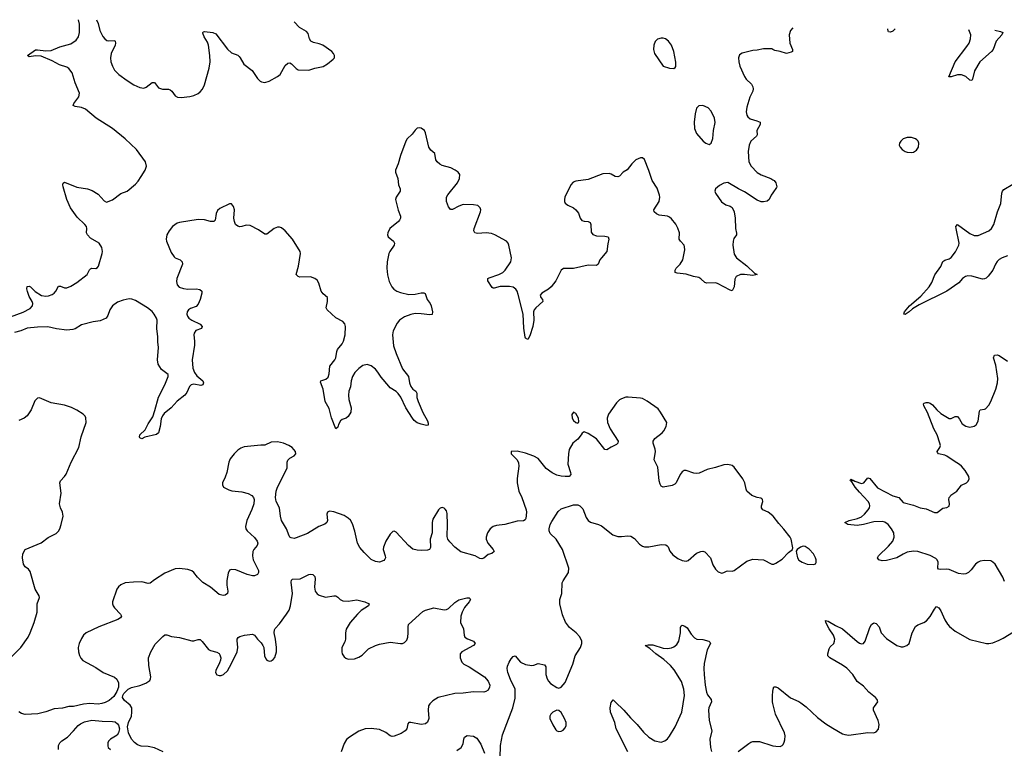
# Model space of a CAD drawing. Header units: inches. Extents: x 1694897 to 1849880, y 907231 to 1017944.
# Tile 65 of 171: x 1732779 to 1742220, y 1010703 to 1017695. Entities that reach past the tile are written whole.
import ezdxf

# ---------------------------------------------------------------- set-up
doc = ezdxf.new("R2010")
doc.units = ezdxf.units.IN
doc.header["$MEASUREMENT"] = 0
doc.layers.add('B7031', color=7, linetype='Continuous')
doc.layers.add('B7041', color=7, linetype='Continuous')

msp = doc.modelspace()

# ---------------------------------------------------------------- linework, layer by layer
at = {"layer": 'B7031', "color": 6}
for points, elevation in [([(1732690, 1014842.9), (1732812.6, 1014887.4), (1732878.2, 1014921.8), (1732902.4, 1014950), (1732904.5, 1014970), (1732898.6, 1014990), (1732870, 1015039.8), (1732855.2, 1015084.8), (1732848.8, 1015111.2), (1732850, 1015135.3), (1732870, 1015137.6), (1732882.8, 1015130), (1732926, 1015086), (1732988.6, 1015048.6), (1733030, 1015041.2), (1733055.8, 1015044.2), (1733090, 1015057.3), (1733110, 1015071.7), (1733125, 1015090), (1733150, 1015137.1), (1733170, 1015136.1), (1733210, 1015121.5), (1733230, 1015121.9), (1733270, 1015136.6), (1733327.6, 1015172.4), (1733424.5, 1015250), (1733446.8, 1015293.2), (1733456.9, 1015303.1), (1733470, 1015308.7), (1733510, 1015307.8), (1733523.7, 1015316.3), (1733533.7, 1015330), (1733569.9, 1015450.1), (1733573.5, 1015470), (1733566.7, 1015510), (1733542.4, 1015550), (1733458.4, 1015598.4), (1733427.7, 1015630), (1733420.7, 1015650), (1733424.1, 1015690), (1733419.1, 1015710), (1733404.3, 1015730), (1733330, 1015800.5), (1733266.4, 1015890), (1733229.4, 1015970.6), (1733195.2, 1016090), (1733192.1, 1016110), (1733195.2, 1016124.8), (1733210, 1016135.3), (1733327.3, 1016087.3), (1733428.5, 1016070), (1733475.1, 1016055.1), (1733530, 1016020.6), (1733590, 1015955.6), (1733610, 1015944.9), (1733670, 1015965.2), (1733750, 1016025.2), (1733810, 1016048.4), (1733890, 1016117.6), (1733915.1, 1016144.9), (1733944.9, 1016190), (1733981, 1016250), (1733994.8, 1016290), (1733986.2, 1016330), (1733899, 1016450), (1733790, 1016552.5), (1733669.8, 1016650), (1733513.6, 1016750), (1733410, 1016837), (1733372.3, 1016852.3), (1733310, 1016860.7), (1733291.3, 1016870), (1733298, 1016890), (1733344.9, 1016955.1), (1733352.7, 1016990), (1733311, 1017090), (1733283, 1017183), (1733250, 1017227.5), (1733230, 1017239.3), (1733161.7, 1017261.7), (1733090, 1017300.5), (1732984, 1017344), (1732931.2, 1017348.8), (1732870, 1017337.2), (1732853, 1017350), (1732930, 1017404.1), (1732950, 1017405.5), (1733030, 1017394.4), (1733081.2, 1017398.8), (1733165.2, 1017434.8), (1733270, 1017463.1), (1733320.7, 1017499.3), (1733342, 1017530), (1733352.6, 1017570), (1733352, 1017650), (1733343.8, 1017694.6)], 900), ([(1733515.1, 1017693), (1733530, 1017658), (1733545.9, 1017590), (1733574.5, 1017534.5), (1733595.5, 1017510), (1733615.3, 1017495.3), (1733630, 1017490.1), (1733690, 1017494.9), (1733694.9, 1017490), (1733698.2, 1017470), (1733695.4, 1017450), (1733656.6, 1017370), (1733648.8, 1017330), (1733653.9, 1017290), (1733668.1, 1017250), (1733689.1, 1017210), (1733729.4, 1017170), (1733809.3, 1017110), (1733871.8, 1017070), (1733930, 1017042.8), (1733970, 1017037.9), (1733993, 1017047), (1734050, 1017092.9), (1734070, 1017091.6), (1734110, 1017041.5), (1734149.4, 1017029.4), (1734206.3, 1017026.3), (1734221.2, 1017021.2), (1734237.7, 1017010), (1734270, 1016964.9), (1734291.9, 1016951.9), (1734327, 1016947), (1734410, 1016956.5), (1734450, 1016967.2), (1734490, 1016986.7), (1734510, 1017002), (1734531.8, 1017028.2), (1734549.4, 1017070.6), (1734595.3, 1017230), (1734604.8, 1017290), (1734603.6, 1017350), (1734589.9, 1017450), (1734579, 1017479), (1734546.4, 1017530), (1734535.9, 1017564.1), (1734535.1, 1017570), (1734542, 1017578), (1734550, 1017580.3), (1734630, 1017572.1), (1734658.5, 1017558.5), (1734770, 1017410.2), (1734810, 1017376.6), (1734870, 1017352.5), (1734882.3, 1017342.3), (1734893.5, 1017330), (1734927.9, 1017267.9), (1735007.8, 1017207.8), (1735058.9, 1017130), (1735083.5, 1017103.5), (1735096.7, 1017096.7), (1735130, 1017091.6), (1735170, 1017104.6), (1735251.8, 1017150), (1735275.1, 1017170), (1735325.4, 1017254.6), (1735350, 1017278), (1735370, 1017279.1), (1735384.9, 1017270), (1735430, 1017224.9), (1735450, 1017213.8), (1735550, 1017211.4), (1735610, 1017230.2), (1735690, 1017246), (1735730, 1017271), (1735784.4, 1017315.6), (1735797.2, 1017330), (1735798.3, 1017350), (1735788.5, 1017370), (1735771.1, 1017390), (1735686.9, 1017450), (1735650, 1017464.4), (1735595.1, 1017475.1), (1735571.3, 1017490), (1735559.2, 1017510), (1735543.6, 1017563.6), (1735530, 1017582.6), (1735461.1, 1017621.1), (1735412, 1017674.9)], 900), ([(1740000, 1017408.8), (1739990, 1017414), (1739910, 1017414.9), (1739850, 1017400.6), (1739810, 1017399.4), (1739706.5, 1017373.5), (1739682.4, 1017357.6), (1739672.7, 1017330), (1739673.4, 1017290), (1739682.9, 1017250), (1739728.2, 1017150), (1739744.8, 1017124.8), (1739796.5, 1017076.5), (1739810.2, 1017050), (1739811.9, 1017030), (1739807.3, 1017010), (1739779.8, 1016950), (1739750, 1016856), (1739744.6, 1016810), (1739750, 1016779.3), (1739761.3, 1016761.3), (1739783.8, 1016743.8), (1739845.5, 1016725.5), (1739878.3, 1016710), (1739879.7, 1016690), (1739847.7, 1016630), (1739850.2, 1016590), (1739844.5, 1016575.5), (1739790.2, 1016530), (1739773.5, 1016490), (1739762.7, 1016430), (1739771.8, 1016330), (1739791.9, 1016290), (1739850, 1016229.3), (1739890, 1016206.7), (1739982, 1016170), (1740000, 1016158.3)], 900), ([(1740000, 1016033.1), (1739983.8, 1016010), (1739964, 1015970), (1739946.2, 1015953.8), (1739910, 1015946), (1739890, 1015948.2), (1739850, 1015962.5), (1739730, 1016042.9), (1739671.6, 1016071.6), (1739570, 1016131.3), (1739530, 1016124.8), (1739490, 1016104.8), (1739450, 1016072.4), (1739443.2, 1016050), (1739450, 1016028.7), (1739507.5, 1015947.5), (1739550, 1015918.2), (1739590, 1015904.1), (1739610, 1015890.9), (1739630.8, 1015850.8), (1739640.7, 1015790), (1739641.3, 1015690), (1739653.5, 1015646.5), (1739651.1, 1015630), (1739626, 1015594), (1739619.6, 1015570), (1739618.4, 1015530), (1739630, 1015445.2), (1739652.6, 1015410), (1739750, 1015332.3), (1739823.4, 1015263.4), (1739850.5, 1015250), (1739810, 1015239.8), (1739730, 1015248.9), (1739691.7, 1015248.3), (1739650.2, 1015230), (1739635.8, 1015204.2), (1739630, 1015129.6), (1739610, 1015093.5), (1739590, 1015099.6), (1739470, 1015164.3), (1739449.2, 1015169.2), (1739367.9, 1015167.9), (1739350, 1015173.5), (1739310, 1015209.2), (1739290, 1015219.4), (1739239.1, 1015230), (1739170, 1015252), (1739081.7, 1015261.7), (1739062.4, 1015270), (1739063.1, 1015290), (1739074.9, 1015310), (1739111.1, 1015350), (1739138.4, 1015390), (1739155.3, 1015484.7), (1739154.9, 1015514.9), (1739150, 1015530.5), (1739114, 1015570), (1739103.2, 1015590), (1739105.5, 1015650), (1739090, 1015695), (1739070, 1015733.7), (1739030, 1015782.6), (1739010, 1015800.2), (1738990, 1015809.4), (1738910, 1015818.1), (1738883.7, 1015830), (1738861.9, 1015850), (1738859.7, 1015870), (1738909.5, 1015950), (1738917.2, 1015990), (1738914.9, 1016010), (1738890, 1016076.8), (1738842.6, 1016150), (1738812.4, 1016247.6), (1738770, 1016352.6), (1738750, 1016369.8), (1738730, 1016369.8), (1738687.9, 1016350), (1738650, 1016311.8), (1738605.1, 1016254.9), (1738566.5, 1016230), (1738530, 1016194.4), (1738513.7, 1016186.3), (1738490, 1016189.9), (1738451.7, 1016211.7), (1738430, 1016217.3), (1738370, 1016216.2), (1738230, 1016160.2), (1738110, 1016145.2), (1738086.1, 1016133.9), (1738063.2, 1016110), (1738006.5, 1015990), (1738001.5, 1015970), (1738003.2, 1015950), (1738010, 1015935.5), (1738035, 1015915), (1738089.6, 1015889.6), (1738112.2, 1015870), (1738137.1, 1015837.1), (1738153.8, 1015790), (1738168.3, 1015768.3), (1738190, 1015760.6), (1738230, 1015757.6), (1738248.6, 1015748.6), (1738256.6, 1015730), (1738257.1, 1015657.1), (1738274, 1015634), (1738310, 1015620.1), (1738390, 1015617.6), (1738422.4, 1015610), (1738429.2, 1015590), (1738417.1, 1015542.9), (1738410.2, 1015470), (1738356.3, 1015410), (1738342.6, 1015390), (1738327.1, 1015350), (1738310, 1015337), (1738230, 1015339.4), (1738090, 1015307.8), (1737993.5, 1015306.5), (1737970.2, 1015290), (1737919, 1015190), (1737874.2, 1015130), (1737851, 1015109), (1737784.2, 1015070), (1737770.2, 1015050), (1737774.9, 1015030), (1737790.3, 1015010), (1737793.7, 1014990), (1737726.7, 1014930), (1737711.1, 1014908.9), (1737706.6, 1014890), (1737707.5, 1014810), (1737697.8, 1014750), (1737670, 1014660.7), (1737650, 1014626.6), (1737630, 1014638), (1737627.2, 1014647.2), (1737613.4, 1014733.4), (1737605.6, 1014870), (1737558.5, 1015058.5), (1737548.4, 1015088.4), (1737535.3, 1015110), (1737510, 1015128.4), (1737474.4, 1015134.4), (1737385.2, 1015134.8), (1737330, 1015116.9), (1737319.9, 1015119.9), (1737310, 1015123.7), (1737266.4, 1015190), (1737267.9, 1015210), (1737281.4, 1015218.6), (1737374.2, 1015250), (1737412.7, 1015270), (1737433.2, 1015290), (1737489.2, 1015370), (1737495.2, 1015410), (1737469.8, 1015529.8), (1737461.1, 1015550), (1737446.6, 1015570), (1737336.3, 1015630), (1737302.6, 1015642.6), (1737250.3, 1015650.3), (1737170, 1015642.8), (1737144.1, 1015650), (1737134.3, 1015670), (1737136.2, 1015690), (1737197.2, 1015850), (1737200.9, 1015870), (1737195.4, 1015890), (1737171.1, 1015910), (1737130, 1015917.9), (1737030, 1015919.6), (1736990, 1015906.4), (1736930, 1015871.9), (1736910, 1015873.7), (1736902.1, 1015882.1), (1736890, 1015899.8), (1736871.1, 1015950), (1736870.7, 1015990), (1736884.8, 1016015.2), (1736975.3, 1016130), (1736995, 1016170), (1736998, 1016210), (1736984.7, 1016230), (1736955.6, 1016250), (1736912.6, 1016272.6), (1736830, 1016295), (1736807.5, 1016307.5), (1736781.5, 1016330), (1736769.9, 1016350), (1736759.3, 1016410), (1736721.7, 1016441.7), (1736701.1, 1016470), (1736669.9, 1016610), (1736659.1, 1016630), (1736630, 1016653.6), (1736610, 1016657.4), (1736590, 1016653), (1736570, 1016634.5), (1736542.7, 1016597.3), (1736494, 1016550), (1736481.5, 1016530), (1736430, 1016392.2), (1736408, 1016310), (1736381, 1016250), (1736383.5, 1016230), (1736405.4, 1016170), (1736410.1, 1016110), (1736426, 1016070), (1736427.3, 1016050), (1736387.9, 1015990), (1736382, 1015970), (1736407.9, 1015867.9), (1736430.1, 1015810), (1736431.6, 1015790), (1736422.2, 1015770), (1736410, 1015757.4), (1736329.3, 1015690), (1736307.7, 1015650), (1736306, 1015630), (1736312.7, 1015610), (1736363.2, 1015570), (1736373.5, 1015550), (1736369, 1015530), (1736326.8, 1015470), (1736317.5, 1015450), (1736301.7, 1015370), (1736298.6, 1015310), (1736305.5, 1015245.5), (1736322.9, 1015183), (1736347.5, 1015130), (1736366.2, 1015110), (1736394.7, 1015090), (1736430, 1015075.5), (1736510, 1015058.5), (1736570, 1015059.7), (1736630, 1015073.7), (1736654.7, 1015074.7), (1736665.9, 1015065.9), (1736685.5, 1015010), (1736715.3, 1014970), (1736724.5, 1014950), (1736736.2, 1014890), (1736732.9, 1014867.1), (1736710, 1014862.1), (1736630, 1014873.6), (1736570, 1014874.2), (1736530, 1014866.7), (1736470, 1014843.6), (1736422, 1014810), (1736397.7, 1014782.3), (1736360.1, 1014710), (1736352.8, 1014670), (1736364.1, 1014564.1), (1736387.5, 1014490), (1736450, 1014345.8), (1736506.4, 1014270), (1736515, 1014210), (1736530, 1014173.7), (1736549.4, 1014149.4), (1736575.9, 1014130), (1736587.3, 1014110), (1736587.3, 1014070), (1736598.5, 1014030), (1736643.8, 1013923.8), (1736690, 1013844), (1736697, 1013823), (1736695.6, 1013804.4), (1736678, 1013802), (1736630, 1013811.8), (1736590, 1013827.7), (1736561.6, 1013850), (1736544.6, 1013870), (1736481, 1013970), (1736433.3, 1014073.3), (1736409.1, 1014109.1), (1736388.2, 1014128.2), (1736330, 1014163.5), (1736316.9, 1014176.9), (1736243.7, 1014263.7), (1736213.2, 1014313.2), (1736190, 1014339.8), (1736150, 1014372.6), (1736110, 1014386.6), (1736070, 1014374.7), (1736030, 1014347.6), (1735993, 1014310), (1735969.4, 1014270.6), (1735956.4, 1014230), (1735950.7, 1014170.7), (1735936.4, 1014130), (1735930.8, 1014090), (1735933.8, 1014050), (1735958.7, 1013970), (1735953.2, 1013930), (1735930, 1013885.7), (1735910, 1013870.9), (1735870, 1013857.7), (1735854.3, 1013845.7), (1735834.6, 1013810), (1735830, 1013784), (1735810, 1013769.6), (1735770, 1013874.3), (1735744.9, 1013964.9), (1735708.4, 1014030), (1735687.2, 1014150), (1735664.2, 1014215.8), (1735666, 1014230), (1735714.7, 1014245.3), (1735735.6, 1014264.4), (1735744.8, 1014295.2), (1735754.2, 1014370), (1735799.7, 1014430), (1735808.9, 1014450), (1735819.3, 1014510), (1735827.2, 1014530), (1735870, 1014585.4), (1735882.5, 1014610), (1735899.4, 1014670), (1735901.7, 1014750), (1735897, 1014777), (1735878.8, 1014798.8), (1735810, 1014832.9), (1735726.4, 1014910), (1735717.8, 1014930), (1735729.8, 1014990), (1735729.8, 1015029.8), (1735690, 1015062.7), (1735670.7, 1015090), (1735646.4, 1015166.4), (1735630, 1015195.6), (1735610, 1015212.2), (1735568.2, 1015228.2), (1735464.8, 1015224.8), (1735448.7, 1015230), (1735430.6, 1015250), (1735450.9, 1015330), (1735470.8, 1015450), (1735467.8, 1015470), (1735394.1, 1015590), (1735324.2, 1015670), (1735290, 1015697.1), (1735270, 1015703.4), (1735250, 1015702.6), (1735219.8, 1015690), (1735150, 1015636.5), (1735130, 1015635.9), (1735070, 1015678), (1734990, 1015720.2), (1734950, 1015723.9), (1734910, 1015708.7), (1734890, 1015707.9), (1734870, 1015714.4), (1734849.7, 1015729.7), (1734837.4, 1015757.4), (1734833.5, 1015790), (1734837.2, 1015870), (1734830, 1015902.9), (1734810, 1015926.9), (1734790, 1015928.3), (1734698, 1015882), (1734676.2, 1015863.8), (1734664.1, 1015835.9), (1734654, 1015770), (1734640.4, 1015759.6), (1734610, 1015757.3), (1734550, 1015774.5), (1734490, 1015776.7), (1734310, 1015747.2), (1734290, 1015740.5), (1734244, 1015710), (1734210.8, 1015670), (1734189.5, 1015630), (1734182.1, 1015590), (1734185, 1015570), (1734230, 1015460.3), (1734259.2, 1015419.2), (1734270.4, 1015410), (1734316.9, 1015390), (1734335.3, 1015370), (1734339.1, 1015350), (1734285.2, 1015210), (1734282.7, 1015182.7), (1734290.3, 1015150), (1734309.5, 1015129.5), (1734350, 1015114.2), (1734390, 1015109.5), (1734470, 1015113.5), (1734504.9, 1015104.9), (1734524.5, 1015090), (1734524.8, 1015070), (1734509.1, 1015010), (1734490, 1014963.7), (1734470, 1014943.2), (1734417.1, 1014922.9), (1734396.9, 1014910), (1734385.1, 1014890), (1734383, 1014870), (1734387.2, 1014850), (1734400.7, 1014830), (1734430.1, 1014810.1), (1734510, 1014771.3), (1734528, 1014750), (1734522.4, 1014730), (1734469.2, 1014710.8), (1734452, 1014688), (1734448.8, 1014670), (1734455.8, 1014610), (1734455.3, 1014570), (1734432.8, 1014430), (1734439.3, 1014350), (1734454, 1014310), (1734477.7, 1014277.7), (1734534.6, 1014230), (1734540.9, 1014210), (1734534.6, 1014190), (1734516.3, 1014183.7), (1734450, 1014196.3), (1734421.7, 1014190), (1734406, 1014173.9), (1734381.8, 1014118.2), (1734361, 1014090), (1734290, 1014033.5), (1734232.9, 1013970), (1734164.6, 1013915.4), (1734147.3, 1013892.7), (1734134.6, 1013865.4), (1734125.9, 1013790), (1734110, 1013728.8), (1734090, 1013714.2), (1733978, 1013690), (1733950, 1013674), (1733930, 1013680.7), (1733927, 1013690), (1733931.1, 1013710), (1733982, 1013758), (1734010, 1013816.5), (1734054.9, 1013885.1), (1734075.8, 1013944.2), (1734110, 1014072.5), (1734169.6, 1014190), (1734203.6, 1014270), (1734201.8, 1014290), (1734139.2, 1014339.2), (1734105.3, 1014390), (1734099.2, 1014430), (1734109.9, 1014550.1), (1734103.7, 1014603.7), (1734104.6, 1014650), (1734094.3, 1014730), (1734096.9, 1014810), (1734091.7, 1014830), (1734069.5, 1014870), (1734050, 1014893.1), (1734003.6, 1014930), (1733890, 1014999.1), (1733854.3, 1015014.3), (1733830, 1015015.3), (1733770, 1015004.5), (1733717.5, 1014982.5), (1733670, 1014947.4), (1733642.9, 1014910), (1733624.7, 1014855.3), (1733608, 1014830), (1733550, 1014804.7), (1733483.8, 1014796.2), (1733372.7, 1014767.3), (1733310, 1014727.6), (1733290, 1014720.9), (1733230, 1014715.5), (1733131.2, 1014728.8), (1733050, 1014745.7), (1732950, 1014745.2), (1732850, 1014733.6), (1732790, 1014709.5), (1732730, 1014693.5)], 900), ([(1732670, 1011552.7), (1732790.2, 1011669.8), (1732860.5, 1011770), (1732880.3, 1011810), (1732916.7, 1011910), (1732946.4, 1012010), (1732947, 1012090), (1732969.7, 1012149.7), (1732965.9, 1012165.9), (1732928.4, 1012230), (1732879.3, 1012399.3), (1732862, 1012422), (1732830, 1012443.7), (1732815, 1012470), (1732806.1, 1012530), (1732808.8, 1012570), (1732830, 1012610.1), (1732985.2, 1012674.8), (1733053.5, 1012726.5), (1733130, 1012765.8), (1733150, 1012787.4), (1733162.6, 1012810), (1733177.7, 1012850), (1733196.5, 1012930), (1733190.7, 1012970), (1733170.9, 1013010.9), (1733161.5, 1013050), (1733175, 1013150), (1733162.7, 1013250), (1733171.2, 1013270), (1733209.8, 1013310.2), (1733225.5, 1013334.5), (1733273.6, 1013450), (1733346.2, 1013590), (1733368.8, 1013691.2), (1733416.8, 1013830), (1733413.4, 1013873.4), (1733406, 1013890), (1733388, 1013910), (1733328, 1013948), (1733274.1, 1013974.1), (1733210, 1013996.3), (1733079.5, 1014019.5), (1732970, 1014067), (1732950, 1014063.7), (1732924.3, 1014035.7), (1732890.2, 1013950), (1732850, 1013892.2), (1732822, 1013870), (1732770, 1013848.3)], 1000), ([(1740000, 1012932.3), (1739954.6, 1012970), (1739905.9, 1012990), (1739893.2, 1013010), (1739893.3, 1013030), (1739904.5, 1013070), (1739902, 1013090), (1739896.4, 1013096.4), (1739884.1, 1013104.1), (1739849.3, 1013110), (1739798, 1013130), (1739752.3, 1013170), (1739744, 1013190), (1739733.2, 1013250), (1739713.6, 1013290), (1739630, 1013400.3), (1739610, 1013417.2), (1739570, 1013427), (1739530, 1013422.2), (1739450, 1013396.5), (1739370, 1013378.8), (1739295.3, 1013344.7), (1739270, 1013340.2), (1739243.3, 1013343.3), (1739170, 1013369.8), (1739150, 1013367.6), (1739130, 1013354.7), (1739111.2, 1013330), (1739074.3, 1013250), (1739062.1, 1013237.9), (1739034.5, 1013225.5), (1738950, 1013208.3), (1738930, 1013218), (1738918.8, 1013238.8), (1738910.5, 1013270), (1738899.3, 1013399.3), (1738862.4, 1013470), (1738876.5, 1013550), (1738873.7, 1013573.7), (1738851.6, 1013630), (1738852.7, 1013650), (1738870, 1013676.2), (1738938, 1013730), (1738956.4, 1013750), (1738976.2, 1013790), (1738982.9, 1013830), (1738923.5, 1013930), (1738900.3, 1013960.3), (1738794.9, 1014034.9), (1738750, 1014058.3), (1738730, 1014063.5), (1738613.9, 1014073.9), (1738590, 1014071), (1738550, 1014057.6), (1738530, 1014046.2), (1738502, 1014018), (1738425.7, 1013910), (1738410.9, 1013870), (1738415.1, 1013830), (1738441.1, 1013770), (1738516.1, 1013650), (1738514.5, 1013630), (1738500.8, 1013619.2), (1738450, 1013593.1), (1738410, 1013565.7), (1738390, 1013568.9), (1738310, 1013671.3), (1738230, 1013725.3), (1738190, 1013740.7), (1738172, 1013728), (1738163.1, 1013710), (1738130.3, 1013670), (1738081.3, 1013630), (1738048.8, 1013571.2), (1738040.6, 1013530), (1738036.1, 1013430), (1738061.6, 1013350), (1738063.5, 1013330), (1738047.3, 1013312.7), (1738010.1, 1013309.9), (1737970, 1013315.5), (1737930, 1013325.5), (1737885.4, 1013345.4), (1737828.5, 1013388.6), (1737750, 1013483.1), (1737710, 1013507.1), (1737630, 1013536), (1737550, 1013554.7), (1737492, 1013550), (1737490.8, 1013530), (1737550.2, 1013470.2), (1737563.2, 1013443.2), (1737566, 1013410), (1737547.7, 1013292.3), (1737547.4, 1013250), (1737566.4, 1013170), (1737594, 1013110), (1737636.6, 1012990), (1737639, 1012970), (1737631.3, 1012908.7), (1737624.6, 1012895.4), (1737610, 1012886), (1737550, 1012883.2), (1737430, 1012852), (1737350, 1012840.8), (1737319.5, 1012830), (1737290.6, 1012809.4), (1737263, 1012770), (1737253.3, 1012730), (1737253.1, 1012710), (1737267.4, 1012670), (1737320.1, 1012610), (1737329.3, 1012590), (1737306.9, 1012573.1), (1737270, 1012561.3), (1737230, 1012528.2), (1737210, 1012520.4), (1737190, 1012525.6), (1737145.4, 1012550), (1737010, 1012587.2), (1736950, 1012632), (1736903.2, 1012683.2), (1736884.8, 1012710), (1736876.5, 1012736.5), (1736881.9, 1012850), (1736876.7, 1012956.7), (1736870, 1012980.5), (1736858.1, 1012998.1), (1736850, 1013007.1), (1736830, 1013014.7), (1736810, 1013008.2), (1736793.1, 1012990), (1736739.6, 1012900.4), (1736733, 1012870), (1736733.9, 1012770), (1736715.1, 1012710), (1736718.6, 1012630), (1736708.6, 1012611.4), (1736690, 1012605.6), (1736630, 1012600.2), (1736590, 1012603.1), (1736550, 1012615.3), (1736508.5, 1012648.6), (1736390, 1012778.4), (1736370, 1012786.4), (1736356.5, 1012783.5), (1736330, 1012758.7), (1736290, 1012689.7), (1736266.6, 1012633.4), (1736263.9, 1012610), (1736282, 1012550), (1736285.3, 1012530), (1736281.5, 1012518.5), (1736270, 1012504.3), (1736230, 1012490.4), (1736190, 1012497), (1736150, 1012514.9), (1736080.4, 1012580.4), (1736039.5, 1012630), (1736017.4, 1012670), (1735992.1, 1012787.9), (1735970, 1012856), (1735950, 1012893.2), (1735930, 1012912), (1735890, 1012937.9), (1735790, 1012973.2), (1735750, 1012977.3), (1735728.9, 1012970), (1735724.5, 1012950), (1735731.8, 1012890), (1735723.8, 1012870), (1735705.8, 1012854.2), (1735647.7, 1012830), (1735537.2, 1012762.8), (1735430, 1012722.1), (1735410, 1012717.6), (1735382, 1012722), (1735369.4, 1012729.4), (1735361.8, 1012741.8), (1735338.7, 1012810), (1735289.1, 1012890), (1735278.2, 1012930), (1735269.5, 1013009.5), (1735238.7, 1013070), (1735232.3, 1013110), (1735238.5, 1013170), (1735251.3, 1013208.7), (1735343, 1013390), (1735343.5, 1013450), (1735350.6, 1013469.4), (1735370, 1013487.7), (1735409.8, 1013510), (1735425.3, 1013530), (1735423.9, 1013550), (1735391, 1013590), (1735358.7, 1013610), (1735310, 1013630.7), (1735250, 1013642.9), (1735190, 1013642.2), (1735130, 1013610.8), (1735090, 1013613.3), (1734930, 1013594.6), (1734897.8, 1013582.2), (1734870, 1013562.6), (1734834.9, 1013530), (1734798.4, 1013481.6), (1734784.9, 1013450), (1734763.9, 1013350), (1734750, 1013305.2), (1734724.9, 1013250), (1734723.1, 1013230), (1734733, 1013210), (1734783.4, 1013183.4), (1734813.4, 1013173.4), (1734910, 1013164.2), (1734969.6, 1013149.6), (1735004.4, 1013130), (1735020.7, 1013110), (1735027, 1013090), (1735025.5, 1013050), (1735005.9, 1012994.1), (1734957.6, 1012890), (1734945.4, 1012830), (1734948.2, 1012810), (1734959, 1012790), (1735030, 1012726.4), (1735056.8, 1012690), (1735061.4, 1012670), (1735056.3, 1012650), (1735023.8, 1012610), (1735013.7, 1012590), (1735010.1, 1012550), (1735018.6, 1012510), (1735067.9, 1012410), (1735069.3, 1012390), (1735060.2, 1012370), (1735030, 1012356.7), (1735010, 1012357.4), (1734959.7, 1012370), (1734850, 1012414), (1734810, 1012420.3), (1734790, 1012413), (1734776.9, 1012383.1), (1734765.6, 1012314.4), (1734765.5, 1012270), (1734774.5, 1012210), (1734772.3, 1012190), (1734750, 1012170.9), (1734731.1, 1012168.9), (1734690, 1012177.9), (1734608.3, 1012250), (1734534.3, 1012294.3), (1734484.4, 1012344.4), (1734450, 1012389.8), (1734430, 1012405.2), (1734390, 1012417.8), (1734311.2, 1012428.8), (1734270, 1012424.2), (1734170, 1012383.7), (1734070, 1012318.4), (1734030, 1012286.6), (1734010, 1012284.9), (1733950, 1012299.1), (1733870, 1012298.4), (1733790, 1012290.5), (1733750, 1012272.1), (1733727.4, 1012252.6), (1733710, 1012229.7), (1733667.9, 1012110), (1733668.6, 1012090), (1733676.6, 1012070), (1733689.4, 1012050), (1733744.8, 1011990), (1733753.6, 1011970), (1733745.1, 1011954.9), (1733719.5, 1011940.5), (1733537.6, 1011870), (1733415, 1011810), (1733390.9, 1011789.1), (1733370, 1011756.8), (1733349, 1011710), (1733338.9, 1011670), (1733342, 1011630), (1733353.4, 1011593.4), (1733366.4, 1011566.4), (1733385.3, 1011545.3), (1733510, 1011479.7), (1733578, 1011430), (1733686.6, 1011386.6), (1733710, 1011365.5), (1733726.3, 1011330), (1733727.7, 1011290), (1733711.5, 1011248.5), (1733680.7, 1011199.3), (1733638.2, 1011161.8), (1733598.9, 1011141.1), (1733567.3, 1011132.7), (1733530, 1011125.7), (1733450, 1011133.3), (1733390, 1011127.2), (1733295.1, 1011104.9), (1733250, 1011103.1), (1733190, 1011088.3), (1733110, 1011081), (1733030, 1011051.9), (1732952.6, 1011032.6), (1732830, 1011026.2), (1732797.7, 1011037.7), (1732770, 1011054.5)], 1000), ([(1737387.1, 1010612.9), (1737389, 1010730), (1737408.2, 1010831.8), (1737506.9, 1011090), (1737530, 1011184.9), (1737529.2, 1011270), (1737484.4, 1011364.4), (1737459.9, 1011430), (1737452.2, 1011470), (1737455.2, 1011490), (1737470.8, 1011529.2), (1737490, 1011561.4), (1737510, 1011583.6), (1737530, 1011589.5), (1737580.7, 1011530), (1737630, 1011507.4), (1737690, 1011498.8), (1737710, 1011501), (1737750, 1011515.3), (1737810, 1011505.3), (1737824.5, 1011484.5), (1737823.4, 1011410), (1737835.6, 1011370), (1737850, 1011345.8), (1737870, 1011325), (1737930, 1011287.6), (1737950, 1011279.5), (1737970, 1011290.3), (1738010, 1011334.7), (1738083.4, 1011510), (1738106.3, 1011590), (1738156.5, 1011670), (1738169.9, 1011710), (1738169.2, 1011730), (1738150, 1011772.4), (1738114.6, 1011810), (1738050, 1011862.5), (1738013, 1011913), (1737983, 1011983), (1737958.3, 1012090), (1737956.6, 1012130), (1737976.6, 1012190), (1737980.9, 1012290), (1737989.7, 1012310.3), (1738041.9, 1012390), (1738044.5, 1012430), (1737983.5, 1012610), (1737921.9, 1012710), (1737865.3, 1012765.3), (1737855.5, 1012790), (1737854.6, 1012810), (1737864.5, 1012850), (1737880.1, 1012879.9), (1737943.6, 1012976.4), (1737970, 1013000.8), (1738090, 1013040.5), (1738130, 1013039), (1738150, 1013031.1), (1738180.2, 1013000.2), (1738210, 1012916.5), (1738230, 1012887.8), (1738252.4, 1012872.4), (1738330, 1012850.1), (1738357.1, 1012837.2), (1738466.3, 1012750), (1738515.4, 1012735.4), (1738550, 1012735.1), (1738610, 1012742.8), (1738637.6, 1012737.6), (1738675.6, 1012715.6), (1738722.1, 1012662.2), (1738750, 1012642.8), (1738770, 1012635.7), (1738810, 1012636.2), (1738930, 1012659.5), (1738974.1, 1012654.1), (1738987.3, 1012647.3), (1738996.1, 1012636.1), (1739013.9, 1012593.9), (1739040.4, 1012560.4), (1739090, 1012522.9), (1739130, 1012504.5), (1739170, 1012498.9), (1739190, 1012505.5), (1739270, 1012574.9), (1739311.4, 1012591.4), (1739330, 1012594.6), (1739349.8, 1012589.8), (1739402.3, 1012530), (1739424.4, 1012464.4), (1739450, 1012422.2), (1739477, 1012397), (1739510, 1012384.6), (1739530, 1012389.1), (1739556.5, 1012403.6), (1739570, 1012406.3), (1739610, 1012401.3), (1739630, 1012408.8), (1739750, 1012497.4), (1739810, 1012519.2), (1739910, 1012511.2), (1739990, 1012469.5), (1740000, 1012470.1)], 1000), ([(1734154, 1010670), (1734070, 1010708.3), (1734010, 1010719.1), (1733944.1, 1010724.1), (1733910, 1010735.6), (1733878.5, 1010758.5), (1733851.4, 1010791.4), (1733822.4, 1010850), (1733812.7, 1010910), (1733822, 1010950), (1733849.7, 1011010), (1733855.4, 1011050), (1733852.8, 1011090), (1733838.4, 1011118.4), (1733782.3, 1011162.3), (1733764.5, 1011190), (1733767.3, 1011210), (1733778.7, 1011230), (1733819.6, 1011270), (1733852.3, 1011287.7), (1733930, 1011306.4), (1733990, 1011328.7), (1734025.9, 1011354.1), (1734033.7, 1011370), (1734035.4, 1011390), (1734016.9, 1011496.9), (1734015.1, 1011570), (1734034.9, 1011630), (1734077.2, 1011702.8), (1734150, 1011777.3), (1734170, 1011790.7), (1734190, 1011791.8), (1734235, 1011775), (1734310, 1011765.1), (1734430, 1011733.8), (1734450, 1011734.6), (1734490, 1011748), (1734510, 1011746.7), (1734530, 1011728.2), (1734590, 1011651.3), (1734610, 1011641.8), (1734670, 1011626.2), (1734691.5, 1011611.5), (1734699.4, 1011599.4), (1734707.1, 1011570), (1734703.6, 1011550), (1734695.8, 1011524.2), (1734658.7, 1011450), (1734656.4, 1011430), (1734670, 1011408.5), (1734690, 1011402.6), (1734710, 1011403.1), (1734732, 1011410), (1734770, 1011448), (1734810, 1011516.3), (1734863.5, 1011630), (1734871.6, 1011670), (1734863.3, 1011736.7), (1734864.5, 1011750), (1734873.8, 1011766.2), (1734890, 1011776.3), (1734934.5, 1011790), (1735010, 1011798.6), (1735031.6, 1011790), (1735059.4, 1011750), (1735094.7, 1011714.7), (1735111, 1011691), (1735119.8, 1011670), (1735126.5, 1011590), (1735140.5, 1011560.5), (1735150, 1011548.1), (1735170, 1011540.2), (1735190, 1011543.2), (1735210, 1011556.1), (1735224.3, 1011575.7), (1735239.9, 1011630), (1735240.5, 1011670), (1735231.3, 1011750), (1735218.1, 1011810), (1735220.9, 1011839.1), (1735227, 1011853), (1735270, 1011897.4), (1735338.3, 1011990), (1735361.9, 1012030), (1735375.9, 1012070), (1735393.5, 1012190), (1735381.5, 1012298.5), (1735384.8, 1012315.1), (1735394.1, 1012325.9), (1735469.5, 1012330.5), (1735550, 1012370.6), (1735570, 1012373.8), (1735590, 1012370.1), (1735609.4, 1012350), (1735613.1, 1012330), (1735606.8, 1012250), (1735611.4, 1012211.4), (1735630, 1012186.7), (1735650, 1012173.7), (1735710, 1012154.6), (1735790, 1012166.3), (1735810, 1012164.8), (1735830, 1012154), (1735851.4, 1012130), (1735878.1, 1012118.1), (1735930, 1012116.1), (1736010, 1012128.2), (1736087.2, 1012107.2), (1736130.3, 1012090), (1736122.7, 1012070), (1736053.8, 1012026.2), (1736017.2, 1011990), (1735948.4, 1011910), (1735910, 1011845.1), (1735901.6, 1011810), (1735901.7, 1011750), (1735895, 1011725), (1735869.3, 1011670), (1735867.1, 1011630), (1735872.2, 1011610), (1735890, 1011581.1), (1735907.7, 1011567.7), (1735930, 1011559.1), (1735990, 1011562.2), (1736030, 1011576.8), (1736062.4, 1011597.6), (1736123.8, 1011656.2), (1736190, 1011689), (1736230, 1011703.4), (1736330, 1011721.7), (1736430, 1011708.8), (1736450, 1011710.1), (1736470, 1011718.3), (1736490, 1011739.1), (1736500.4, 1011770), (1736504.9, 1011810), (1736502.6, 1011870), (1736507.7, 1011890), (1736644.2, 1012015.8), (1736670, 1012027.9), (1736750, 1012051.3), (1736848.5, 1012031.5), (1736870, 1012033.8), (1736890, 1012044.1), (1736950, 1012101.3), (1736990, 1012126.6), (1737066.2, 1012146.2), (1737087.4, 1012147.4), (1737098.2, 1012138.2), (1737100.2, 1012130), (1737090.1, 1012110), (1737045.2, 1012054.8), (1737020.8, 1012010), (1737008.3, 1011970), (1737005.8, 1011910), (1737034, 1011850), (1737041.4, 1011790), (1737048.7, 1011770), (1737072.1, 1011752.1), (1737130, 1011730.8), (1737145.8, 1011710), (1737130.2, 1011690), (1737018.6, 1011630), (1737002.7, 1011610), (1737002.6, 1011570), (1737017.4, 1011530), (1737036.4, 1011510), (1737090, 1011484.6), (1737236.9, 1011390), (1737270, 1011347.8), (1737285.9, 1011310), (1737285.1, 1011290), (1737270, 1011259.8), (1737250, 1011246.6), (1737230, 1011241.3), (1737130, 1011246), (1737030, 1011231.3), (1736950, 1011228.3), (1736790, 1011191.4), (1736740, 1011160), (1736710.2, 1011130), (1736698.8, 1011110), (1736694.4, 1011070), (1736702.4, 1010990), (1736690, 1010952.6), (1736670, 1010938.2), (1736630, 1010932.2), (1736530, 1010950.9), (1736510.4, 1010949.6), (1736500.7, 1010939.3), (1736490.2, 1010890), (1736476.5, 1010870), (1736435.2, 1010844.8), (1736370, 1010819), (1736350, 1010815.3), (1736330, 1010821.2), (1736290, 1010853.4), (1736230, 1010884.6), (1736150, 1010893), (1736090, 1010889.9), (1736030, 1010867.9), (1735942.8, 1010810), (1735913.1, 1010786.9), (1735890, 1010749.7), (1735860.1, 1010670)], 1000), ([(1738609, 1010670), (1738499.7, 1010890), (1738483.9, 1010950), (1738444.5, 1011050), (1738440.9, 1011090), (1738450, 1011144), (1738470, 1011166.7), (1738490, 1011150.2), (1738570.7, 1011070), (1738635.5, 1010995.5), (1738700.1, 1010930), (1738759.2, 1010859.2), (1738810.2, 1010810), (1738870, 1010774.4), (1738930, 1010760.7), (1738966, 1010774), (1738990, 1010793.7), (1739010, 1010819.4), (1739063.5, 1010910), (1739127.3, 1011050), (1739154.3, 1011210), (1739148.2, 1011270), (1739123.8, 1011343.8), (1739055, 1011455), (1739018.1, 1011498.1), (1738956.2, 1011556.2), (1738879, 1011610), (1738822.2, 1011662.2), (1738777.2, 1011690), (1738803.9, 1011696.1), (1738850, 1011696.2), (1738950, 1011664.1), (1738990, 1011659.5), (1739030, 1011667.3), (1739050, 1011677.6), (1739080.1, 1011699.9), (1739099, 1011730), (1739113.5, 1011810), (1739116.6, 1011863.4), (1739121.8, 1011878.2), (1739130, 1011883.6), (1739155.9, 1011875.9), (1739178, 1011858), (1739218.4, 1011798.4), (1739250, 1011761.6), (1739271.5, 1011751.5), (1739330, 1011745.6), (1739386.8, 1011730), (1739399, 1011719), (1739403.1, 1011710), (1739371.1, 1011648.9), (1739343.6, 1011516.4), (1739339, 1011470), (1739341.3, 1011410), (1739351, 1011310), (1739363.3, 1011243.3), (1739375.1, 1011215.1), (1739407.8, 1011170), (1739412.4, 1011150), (1739387.2, 1011092.8), (1739384.7, 1011070), (1739391.3, 1010970), (1739415.3, 1010870), (1739395.7, 1010790), (1739401.2, 1010710), (1739412.1, 1010672)], 900), ([(1740000, 1011134.5), (1739996.1, 1011150), (1739995.8, 1011210), (1740000, 1011246.9)], 900), ([(1733150.6, 1010690), (1733151.1, 1010730), (1733164.1, 1010755.9), (1733184.3, 1010775.7), (1733236.8, 1010810), (1733295.8, 1010870), (1733338.1, 1010921.9), (1733360.7, 1010939.3), (1733401.7, 1010958.3), (1733470, 1010973.8), (1733570, 1010963.2), (1733670, 1010960.8), (1733695.8, 1010955.8), (1733718.2, 1010938.2), (1733726.1, 1010926.1), (1733736.5, 1010890), (1733727.9, 1010850), (1733713.4, 1010830), (1733650, 1010790.6), (1733630, 1010771.6), (1733623, 1010757), (1733623, 1010723), (1733628.7, 1010710), (1733650, 1010692.8)], 1000), ([(1736970, 1010683.2), (1737011.9, 1010710), (1737030, 1010744.6), (1737036.9, 1010790), (1737044.4, 1010810), (1737070, 1010826.9), (1737130, 1010820.1), (1737161.4, 1010801.4), (1737201.8, 1010741.8), (1737237, 1010657)], 1000), ([(1739667.2, 1010672.8), (1739770, 1010750.3), (1739790, 1010762.3), (1739810, 1010767.6), (1739873, 1010767), (1739990, 1010729.2), (1740000, 1010727.4)], 900)]:
    msp.add_lwpolyline(points, dxfattribs=dict(at, elevation=elevation))
for points, elevation in [([(1738930, 1017518), (1738893.5, 1017506.5), (1738873.4, 1017486.6), (1738859.1, 1017450), (1738855, 1017410), (1738866.8, 1017370), (1738950, 1017249.1), (1739010, 1017227.8), (1739050, 1017225.5), (1739065.1, 1017234.9), (1739070, 1017244.7), (1739071.9, 1017288.1), (1739051.3, 1017390), (1739028, 1017450), (1738998.5, 1017490), (1738970, 1017510.9), (1738950, 1017517.6)], 900), ([(1739330, 1016870.6), (1739291.1, 1016868.9), (1739270, 1016845.6), (1739254.7, 1016790), (1739244.6, 1016710), (1739250.2, 1016650), (1739270, 1016602), (1739333.1, 1016530), (1739357.1, 1016510), (1739390, 1016496.5), (1739410, 1016510.4), (1739424.2, 1016555.8), (1739432.5, 1016630), (1739447.6, 1016707.6), (1739442.2, 1016750), (1739410, 1016817.4), (1739381.7, 1016850)], 900), ([(1738090, 1013929.3), (1738072.7, 1013907.3), (1738076.5, 1013870), (1738090, 1013848.7), (1738110, 1013830.4), (1738130, 1013823.8), (1738138, 1013830), (1738140.1, 1013839.9), (1738135.8, 1013870), (1738110, 1013914.7)], 1000), ([(1737930, 1011069.8), (1737892, 1011050), (1737871.4, 1011030), (1737863.5, 1011010), (1737863.5, 1010990), (1737890, 1010927), (1737920.2, 1010880.2), (1737930, 1010870.3), (1737950, 1010864.9), (1737970, 1010866.7), (1737990, 1010877), (1738010, 1010898), (1738017.8, 1010922.2), (1738017.3, 1010950), (1738004.2, 1010990), (1737970, 1011047.2), (1737950, 1011066)], 1000)]:
    msp.add_lwpolyline(points, close=True, dxfattribs=dict(at, elevation=elevation))
at = {"layer": 'B7041', "color": 6}
for points, elevation in [([(1740191.7, 1017617.9), (1740169.6, 1017590), (1740158.1, 1017550), (1740164.7, 1017470), (1740188.1, 1017410), (1740189.1, 1017390), (1740177.8, 1017382.2), (1740130, 1017370.9), (1740070, 1017389.9), (1740019, 1017399), (1740000, 1017408.8)], 900), ([(1741174.3, 1017606), (1741150, 1017583.4), (1741130, 1017573.3), (1741110, 1017577.6), (1741104.8, 1017584.8), (1741103, 1017606.8)], 900), ([(1742129, 1017594.4), (1742130, 1017593.7), (1742182.7, 1017582.7), (1742204.6, 1017570), (1742195, 1017550), (1742141.6, 1017490), (1742111.7, 1017410), (1742098.4, 1017390), (1741984.1, 1017290), (1741935.3, 1017204.7), (1741914.8, 1017125.2), (1741907.6, 1017112.4), (1741890, 1017113.6), (1741849.9, 1017149.9), (1741810, 1017165.1), (1741770, 1017165.1), (1741710, 1017146.2), (1741687, 1017147), (1741749.1, 1017290.9), (1741862, 1017438), (1741881.7, 1017470), (1741897.1, 1017510), (1741897.7, 1017550), (1741880.1, 1017597.4)], 900), ([(1740000, 1016158.3), (1740012.7, 1016150), (1740028.7, 1016130), (1740038, 1016090), (1740035.8, 1016084.2), (1740000, 1016033.1)], 900), ([(1742250, 1015429.4), (1742198.4, 1015410), (1742170, 1015392.8), (1742150, 1015373.8), (1742134.1, 1015350), (1742108.8, 1015290), (1742066.7, 1015233.3), (1742045.6, 1015214.4), (1742030, 1015207), (1742010, 1015205.6), (1741910, 1015234), (1741870, 1015235.9), (1741849.4, 1015230.6), (1741819.2, 1015210), (1741783.1, 1015170), (1741670, 1015090.7), (1741402.9, 1014957.1), (1741341, 1014919), (1741307.7, 1014890), (1741270, 1014865), (1741257, 1014870), (1741263.2, 1014890), (1741312.3, 1014950), (1741418.2, 1015041.8), (1741499.1, 1015130), (1741526.5, 1015173.5), (1741554.4, 1015245.6), (1741610, 1015324.9), (1741630, 1015373.4), (1741650, 1015388.3), (1741690, 1015400.5), (1741710, 1015413.1), (1741753.2, 1015466.8), (1741783.5, 1015530), (1741787.2, 1015550), (1741757.3, 1015690), (1741756, 1015710), (1741770, 1015728.7), (1741890, 1015642.2), (1741930, 1015624.3), (1741970, 1015623.7), (1742070, 1015666.9), (1742098.6, 1015690), (1742120.9, 1015730), (1742156.1, 1015850), (1742186.9, 1015930), (1742196.3, 1016030), (1742201.7, 1016050), (1742215.3, 1016064.7), (1742302.7, 1016117.3)], 900), ([(1742222.8, 1012302.8), (1742206.3, 1012346.3), (1742131.5, 1012470), (1742111.2, 1012490), (1742090, 1012500.4), (1742030, 1012506.6), (1741990, 1012499), (1741970, 1012490.4), (1741943.8, 1012470), (1741903.3, 1012416.7), (1741875.5, 1012390), (1741850, 1012376.1), (1741830, 1012372.5), (1741781.1, 1012381.1), (1741690, 1012419.1), (1741662.6, 1012422.6), (1741610, 1012417.5), (1741590, 1012420.9), (1741584.1, 1012430), (1741585.8, 1012490), (1741577, 1012510), (1741563.5, 1012523.5), (1741510, 1012553.6), (1741390, 1012592.8), (1741350, 1012596), (1741290, 1012583.9), (1741250, 1012567.2), (1741190, 1012532.3), (1741090, 1012504.1), (1741050, 1012501.3), (1741015.4, 1012510), (1741004.4, 1012530), (1741015, 1012550), (1741110, 1012641.2), (1741149.5, 1012690), (1741163.8, 1012730), (1741159.4, 1012770), (1741137.8, 1012810), (1741105.6, 1012850), (1741074.2, 1012874.2), (1741050, 1012880.9), (1740970, 1012876.4), (1740871.3, 1012850), (1740810, 1012842.4), (1740718.3, 1012850), (1740692.3, 1012870), (1740731.1, 1012890), (1740812.7, 1012907.3), (1740850, 1012925.2), (1740878.8, 1012950), (1740913.1, 1012990), (1740926.3, 1013010), (1740931.9, 1013030), (1740928, 1013050), (1740915, 1013070), (1740830, 1013161.8), (1740789.6, 1013210), (1740758.5, 1013258.5), (1740744.8, 1013270), (1740743.3, 1013276.7), (1740750, 1013284.9), (1740757.2, 1013277.2), (1740770, 1013275.5), (1740785.7, 1013265.7), (1740850, 1013244.8), (1740873.3, 1013250), (1740910, 1013297.4), (1740930, 1013292.4), (1741003.7, 1013203.7), (1741150, 1013125), (1741210.1, 1013110.1), (1741250, 1013062.2), (1741350, 1013037), (1741411.7, 1013011.7), (1741470, 1013002.1), (1741550, 1012965.1), (1741575.5, 1012964.5), (1741630, 1013006.2), (1741670, 1013013.8), (1741690, 1013026.4), (1741694.5, 1013050), (1741689.3, 1013090), (1741692.2, 1013110), (1741699.3, 1013120.7), (1741708.4, 1013131.6), (1741763.4, 1013170), (1741810, 1013227.8), (1741856.9, 1013250), (1741874.5, 1013265.5), (1741884.2, 1013290), (1741880.5, 1013310), (1741845.4, 1013370), (1741811, 1013410), (1741790, 1013427.3), (1741737.7, 1013457.7), (1741670, 1013505.4), (1741650, 1013514.8), (1741588.1, 1013530), (1741580.6, 1013540.6), (1741576.4, 1013550), (1741603.3, 1013590), (1741606.8, 1013610), (1741603.2, 1013630), (1741574.9, 1013710), (1741544.2, 1013770), (1741483.8, 1013923.8), (1741449.1, 1013990), (1741445, 1014010), (1741450, 1014015.5), (1741470, 1014019.9), (1741490, 1014020.1), (1741510, 1014013.9), (1741530, 1013998.8), (1741572.5, 1013950), (1741610, 1013915.8), (1741690, 1013868.4), (1741710, 1013866.3), (1741750, 1013888.4), (1741770, 1013885.6), (1741790, 1013862.8), (1741815.3, 1013815.3), (1741850, 1013792.7), (1741890, 1013784.8), (1741930, 1013794), (1741950, 1013808.4), (1741970, 1013841.7), (1741981.4, 1013938.6), (1741989.9, 1013950.1), (1742030, 1013956.1), (1742038.5, 1013961.5), (1742070, 1013994.4), (1742091.7, 1014030), (1742138.4, 1014150), (1742154.1, 1014210), (1742158.5, 1014250), (1742138, 1014378), (1742115.8, 1014450), (1742124.7, 1014475.3), (1742150, 1014480.2), (1742170, 1014473.5), (1742250, 1014417.9)], 900), ([(1740000, 1012470.1), (1740010, 1012470.8), (1740030, 1012479.4), (1740090, 1012519.4), (1740150, 1012581.2), (1740189.5, 1012610), (1740192.1, 1012627.9), (1740177.4, 1012710), (1740166.9, 1012730), (1740107.1, 1012807.1), (1740058.9, 1012858.9), (1740002.8, 1012930), (1740000, 1012932.3)], 1000), ([(1740000, 1011246.9), (1740002.7, 1011270), (1740010, 1011291.4), (1740030, 1011292.4), (1740050, 1011282.6), (1740168.8, 1011188.8), (1740250, 1011153.4), (1740270, 1011140.1), (1740320.1, 1011100.1), (1740430, 1010997.8), (1740510, 1010936.3), (1740574.8, 1010894.8), (1740670, 1010842.5), (1740690, 1010835), (1740730, 1010830.2), (1740910, 1010853.1), (1740970, 1010852.4), (1740990, 1010860.5), (1741012.5, 1010887.5), (1741021.3, 1010930), (1741012, 1010970), (1740965.7, 1011070), (1740966.8, 1011090), (1740974.3, 1011105.7), (1741006.3, 1011150), (1741001.9, 1011170), (1740984.3, 1011190), (1740921.9, 1011241.9), (1740870, 1011299), (1740810, 1011344.8), (1740767.3, 1011410), (1740710, 1011473.1), (1740670, 1011501.2), (1740547.2, 1011570), (1740528.9, 1011588.9), (1740528.4, 1011610), (1740541.1, 1011658.9), (1740550, 1011675.9), (1740584.3, 1011710), (1740592.4, 1011730), (1740593.7, 1011750), (1740582.5, 1011790), (1740539.5, 1011850), (1740507.9, 1011910), (1740506.6, 1011930), (1740530, 1011923.2), (1740600.5, 1011880.5), (1740670, 1011848.9), (1740810, 1011726.8), (1740830, 1011711.5), (1740850, 1011704.1), (1740870, 1011707.8), (1740884.7, 1011730), (1740930, 1011861.1), (1740947.6, 1011890), (1740970, 1011906.4), (1740990, 1011899.8), (1741019.8, 1011870), (1741038.5, 1011810), (1741090, 1011755.3), (1741190, 1011690.1), (1741230, 1011677.8), (1741250, 1011678.2), (1741284.7, 1011690), (1741306.6, 1011710), (1741336.2, 1011810), (1741368.8, 1011871.2), (1741390, 1011889.1), (1741449.9, 1011910.1), (1741473.6, 1011926.4), (1741510, 1011969.3), (1741550, 1012039.2), (1741570, 1012064.5), (1741592.2, 1012052.2), (1741610, 1012022.9), (1741650, 1011934.9), (1741674.6, 1011894.6), (1741693.4, 1011873.4), (1741750, 1011826.4), (1741890, 1011747.2), (1742050, 1011710.2), (1742070, 1011708.4), (1742110, 1011715.8), (1742170, 1011740.1), (1742210, 1011760.1), (1742350, 1011846.7)], 900), ([(1740000, 1010727.4), (1740030, 1010722), (1740070, 1010721.7), (1740090, 1010730.3), (1740098.9, 1010741.1), (1740110, 1010760.5), (1740115.8, 1010784.2), (1740117.3, 1010822.7), (1740113.3, 1010850), (1740026.3, 1011030), (1740000, 1011134.5)], 900)]:
    msp.add_lwpolyline(points, dxfattribs=dict(at, elevation=elevation))
at = {"layer": 'B7041', "color": 6, "elevation": 1000}
for points in [[(1741290, 1016564.4), (1741250.6, 1016550), (1741228.4, 1016530), (1741214.4, 1016510), (1741212.4, 1016490), (1741221.3, 1016470), (1741241.3, 1016450), (1741269.3, 1016429.3), (1741290, 1016422.4), (1741330, 1016418.6), (1741350, 1016422.8), (1741378.6, 1016441.4), (1741396.4, 1016470), (1741399.1, 1016510), (1741393, 1016530), (1741382, 1016542), (1741370, 1016551.1), (1741330, 1016563.5)], [(1740290, 1012642.5), (1740265.9, 1012634.1), (1740234.4, 1012610), (1740224.4, 1012595.6), (1740225.9, 1012574.1), (1740237.1, 1012530), (1740250, 1012509.3), (1740280.3, 1012490), (1740330, 1012471), (1740390, 1012465.2), (1740408.2, 1012471.8), (1740414.5, 1012485.5), (1740416, 1012510), (1740410.9, 1012530), (1740391.7, 1012570), (1740350, 1012615.4), (1740310, 1012641)]]:
    msp.add_lwpolyline(points, close=True, dxfattribs=at)

doc.saveas('drawing.dxf')
